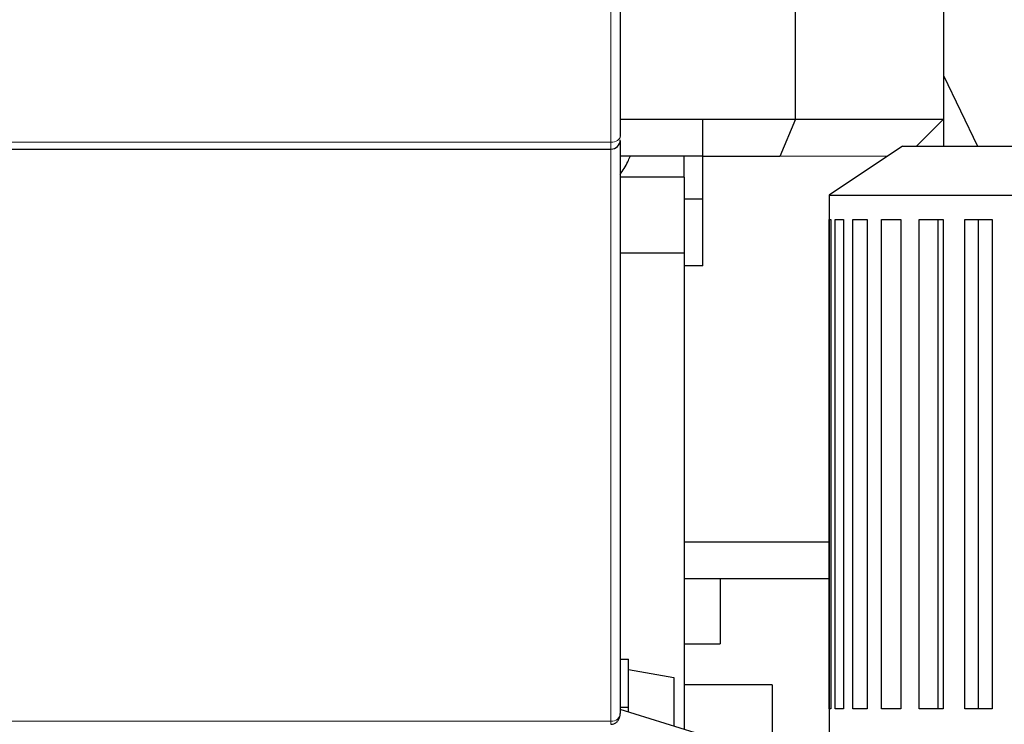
# Model space of a CAD drawing. Header units: inches. Extents: x 0 to 23760, y -13 to 16800.
# Tile 208 of 214: x 20436 to 20967, y 12594 to 12974. Entities that reach past the tile are written whole.
import ezdxf

# ---------------------------------------------------------------- set-up
doc = ezdxf.new("R2010")
doc.units = ezdxf.units.IN
doc.layers.add('254', color=7, linetype='Continuous', true_color=0xffffff)
doc.styles.add('latin_extended', font='simplex.shx')
doc.dimstyles.get("Standard").update_dxf_attribs({"dimtxt": 0.18, "dimasz": 0.18, "dimexe": 0.18, "dimexo": 0.0625, "dimgap": 0.09, "dimtad": 0, "dimtih": 1, "dimtoh": 1, "dimdec": 4, "dimzin": 0, "dimdsep": 46, "dimtxsty": 'Standard', "dimcen": 0.09, "dimadec": 0, "dimazin": 0, "dimtfac": 1, "dimtdec": 4, "dimtofl": 0, "dimtmove": 0, "dimatfit": 3, "dimfxl": 1, "dimtolj": 1, "dimtzin": 0, "dimarcsym": 0})

# ---------------------------------------------------------------- blocks, each defined once
blk = doc.blocks.new('_U5')
at = {"layer": '254', "color": 3, "linetype": 'Continuous', "lineweight": 13, "transparency": 16777216}
for p, q in [((22302.04, 13597.98), (22302.04, 10792.46)), ((20394.06, 12003), (20394.06, 10792.46)), ((20534.06, 10832.46), (22162.04, 10832.46))]:
    blk.add_line(p, q, dxfattribs=at)
at = {"layer": '254', "color": 3, "transparency": 16777216}
for points in [[(20534.06, 10855.79), (20534.06, 10809.13), (20394.06, 10832.46)], [(22162.04, 10809.13), (22162.04, 10855.79), (22302.04, 10832.46)]]:
    blk.add_solid(points, dxfattribs=at)
at = {"layer": 'Defpoints', "color": 0, "transparency": 16777216}
for p in [(22302.04, 13637.98), (20394.06, 12043), (22302.04, 10832.46)]:
    blk.add_point(p, dxfattribs=at)
at = {"layer": '254', "color": 2, "lineweight": 13, "transparency": 16777216, "insert": (21114.72, 11042.46), "char_height": 140, "attachment_point": 1, "style": 'latin_extended'}
blk.add_mtext('\\A1;1908', dxfattribs=at)
blk = doc.blocks.new('_U6')
at = {"layer": '254', "color": 3, "linetype": 'Continuous', "lineweight": 13, "transparency": 16777216}
for p, q in [((20394.06, 12083), (20394.06, 15385.21)), ((20950.96, 14985.21), (20950.96, 15385.21)), ((20534.06, 15345.21), (20810.96, 15345.21))]:
    blk.add_line(p, q, dxfattribs=at)
at = {"layer": '254', "color": 3, "transparency": 16777216}
for points in [[(20534.06, 15368.55), (20534.06, 15321.88), (20394.06, 15345.21)], [(20810.96, 15321.88), (20810.96, 15368.55), (20950.96, 15345.21)]]:
    blk.add_solid(points, dxfattribs=at)
at = {"layer": 'Defpoints', "color": 0, "transparency": 16777216}
for p in [(20950.96, 15345.21), (20950.96, 14945.21), (20394.06, 12043)]:
    blk.add_point(p, dxfattribs=at)
at = {"layer": '254', "color": 2, "lineweight": 13, "transparency": 16777216, "insert": (20492.51, 15555.21), "char_height": 140, "attachment_point": 1, "style": 'latin_extended'}
blk.add_mtext('\\A1;557', dxfattribs=at)

msp = doc.modelspace()

# ---------------------------------------------------------------- linework, layer by layer
at = {"layer": '254', "color": 110, "linetype": 'Continuous', "lineweight": 13}
for p, q in [((20754.562, 12907.972), (20754.562, 13206.862)), ((20394.062, 12907.972), (20754.562, 12907.972)), ((20754.562, 12595.333), (20754.562, 12904.168)), ((20394.062, 12595.327), (20754.562, 12595.327))]:
    msp.add_line(p, q, dxfattribs=at)
at = {"layer": '254', "color": 2, "linetype": 'Continuous', "lineweight": 25}
for p, q in [((20759.562, 13208.299), (20759.562, 12911.07)), ((20854.062, 12920.303), (20854.062, 13007.117)), ((20934.062, 13007.117), (20934.062, 12920.316)), ((20934.063, 12943.913), (20952.302, 12905.749)), ((20759.562, 12920.316), (20804.062, 12920.316)), ((20804.062, 12920.303), (20804.062, 12920.316)), ((20804.062, 12900.306), (20804.062, 12920.303)), ((20804.062, 12920.303), (20854.062, 12920.303)), ((20854.062, 12920.303), (20845.778, 12900.306)), ((20854.062, 12920.303), (20934.062, 12920.316)), ((20934.062, 12920.316), (20919.497, 12905.753)), ((20934.062, 12920.313), (20934.062, 12905.75)), ((20759.562, 12909.17), (20759.562, 12909.199)), ((20394.062, 12904.17), (20754.562, 12904.17)), ((20759.562, 12908.717), (20759.562, 12599.599)), ((20911.867, 12905.752), (20872.267, 12879.352)), ((20911.867, 12905.752), (21123.067, 12905.752)), ((20804.062, 12900.316), (20759.562, 12900.316)), ((20794.062, 12888.977), (20794.062, 12900.317)), ((20804.062, 12841.177), (20804.062, 12900.306)), ((20845.778, 12900.306), (20804.062, 12900.306)), ((20903.711, 12900.316), (20845.778, 12900.306)), ((20794.062, 12888.977), (20759.559, 12888.977)), ((20794.062, 12888.977), (20794.062, 12847.977)), ((20872.267, 12879.352), (21162.667, 12879.352)), ((20872.267, 12879.352), (20872.267, 12588.952)), ((20804.062, 12877.177), (20794.062, 12877.177)), ((20872.269, 12602.152), (20872.269, 12866.152)), ((20872.269, 12866.152), (20873.285, 12866.152)), ((20873.285, 12866.152), (20873.285, 12602.152)), ((20875.609, 12602.152), (20875.609, 12866.152)), ((20875.609, 12866.152), (20880.006, 12866.152)), ((20880.006, 12866.152), (20880.006, 12602.152)), ((20885.149, 12602.152), (20885.149, 12866.152)), ((20885.149, 12866.152), (20892.734, 12866.152)), ((20892.734, 12866.152), (20892.734, 12602.152)), ((20900.472, 12602.152), (20900.472, 12866.152)), ((20900.472, 12866.152), (20910.914, 12866.152)), ((20910.914, 12866.152), (20910.914, 12602.152)), ((20920.908, 12602.152), (20920.908, 12866.152)), ((20920.908, 12866.152), (20933.75, 12866.152)), ((20930.877, 12866.152), (20930.877, 12602.152)), ((20933.75, 12866.152), (20933.75, 12602.152)), ((20945.565, 12602.152), (20945.565, 12866.152)), ((20945.565, 12866.152), (20960.245, 12866.152)), ((20952.756, 12866.152), (20952.756, 12602.152)), ((20960.245, 12866.152), (20960.245, 12602.152)), ((20794.062, 12847.977), (20759.562, 12847.977)), ((20794.062, 12847.977), (20794.062, 12590.936)), ((20804.062, 12841.177), (20794.062, 12841.177)), ((20794.062, 12692.177), (20872.266, 12692.177)), ((20872.266, 12672.177), (20794.062, 12672.177)), ((20813.562, 12672.183), (20813.562, 12637.177)), ((20794.062, 12637.177), (20813.562, 12637.177)), ((20759.561, 12628.966), (20764.062, 12628.966)), ((20764.062, 12602.966), (20764.062, 12628.966)), ((20764.062, 12623.297), (20788.562, 12618.977)), ((20788.562, 12618.977), (20788.562, 12592.648)), ((20841.562, 12614.977), (20794.062, 12614.977)), ((20841.562, 12614.977), (20841.562, 12566.468)), ((20759.561, 12602.966), (20764.062, 12602.966)), ((20816.108, 12584.088), (20759.562, 12601.667)), ((20764.062, 12600.264), (20764.062, 12602.966)), ((20873.285, 12602.152), (20872.269, 12602.152)), ((20880.006, 12602.152), (20875.609, 12602.152)), ((20892.734, 12602.152), (20885.149, 12602.152)), ((20910.914, 12602.152), (20900.472, 12602.152)), ((20933.75, 12602.152), (20920.908, 12602.152)), ((20960.245, 12602.152), (20945.565, 12602.152)), ((20759.562, 12599.476), (20759.562, 12599.599))]:
    msp.add_line(p, q, dxfattribs=at)
at = {"layer": '254', "color": 110, "linetype": 'Continuous', "lineweight": 13}
for centre, major_axis, ratio, start_param, end_param in [((20754.562, 12911.07), (-5, 0), 0.6196181, 1.5707963, 3.1415927), ((20754.562, 12599.476), (5, 0), 0.8284579, 4.712389, 6.2831853)]:
    msp.add_ellipse(centre, major_axis=major_axis, ratio=ratio, start_param=start_param, end_param=end_param, dxfattribs=at)
at = {"layer": '254', "color": 2, "linetype": 'Continuous', "lineweight": 25}
msp.add_ellipse((20754.562, 12909.17), major_axis=(-5, 0), ratio=0.9999999, start_param=1.5746158, end_param=3.1417074, dxfattribs=at)
at = {"layer": '254', "color": 110, "linetype": 'Continuous', "lineweight": 13}
msp.add_open_spline([(20754.562, 12904.17), (20754.562, 12904.17), (20754.562, 12904.182), (20754.562, 12904.221), (20754.562, 12904.287), (20754.562, 12904.33), (20754.562, 12904.397), (20754.562, 12904.411), (20754.562, 12904.44), (20754.562, 12904.455), (20754.562, 12904.502), (20754.562, 12904.536), (20754.562, 12904.645), (20754.562, 12904.808), (20754.562, 12905.107), (20754.562, 12905.343), (20754.562, 12905.535), (20754.562, 12905.601), (20754.562, 12905.703), (20754.562, 12905.738), (20754.562, 12905.808), (20754.562, 12905.844), (20754.562, 12906.459), (20754.562, 12907.156), (20754.562, 12907.972)], degree=3, knots=[0, 0, 0, 0, 0.0575747, 0.1432498, 0.1432498, 0.2289248, 0.2289248, 0.2503435, 0.2503435, 0.2717623, 0.2717623, 0.3145998, 0.3145998, 0.4002748, 0.4859499, 0.5716249, 0.5716249, 0.6144624, 0.6144624, 0.6358811, 0.6358811, 0.6572999, 0.6572999, 1, 1, 1, 1], dxfattribs=at)
at = {"layer": '254', "color": 2, "linetype": 'Continuous', "lineweight": 25}
for points, knots in [([(20759.585, 12890.56), (20761.077, 12892.634), (20762.932, 12895.77), (20764.501, 12899.229), (20764.905, 12900.189)], [0, 0, 0, 0, 0.72854, 1, 1, 1, 1]), ([(20754.562, 12593.716), (20755.132, 12593.725), (20756.184, 12593.916), (20757.622, 12594.779), (20758.744, 12596.106), (20759.417, 12597.744), (20759.563, 12598.908), (20759.562, 12599.476)], [0, 0, 0, 0, 0.1925803, 0.3809724, 0.5774441, 0.8014765, 1, 1, 1, 1])]:
    msp.add_open_spline(points, degree=3, knots=knots, dxfattribs=at)
at = {"layer": '254', "color": 110, "linetype": 'Continuous', "lineweight": 13}
msp.add_rational_spline([(20754.562, 12594.103), (20754.562, 12593.212), (20754.562, 12593.725), (20754.562, 12595.327)], [1, 0.796599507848, 0.796599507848, 1], degree=3, dxfattribs=at)

# ---------------------------------------------------------------- dimensions: what is measured, and where the dimension line sits
at = {"layer": '254', "color": 2, "linetype": 'Continuous', "lineweight": 13}
for base, p2, picture, middle in [((20950.955, 15345.212), (20950.955, 14945.212), '_U6', (20672.509, 15345.212)), ((22302.042, 10832.459), (22302.042, 13637.977), '_U5', (21348.052, 10832.459))]:
    dim = msp.add_linear_dim(base=base, p1=(20394.062, 12043.001), p2=p2, dimstyle='Standard', override={"dimscale": 40, "dimtxt": 3.5, "dimasz": 3.5, "dimexe": 1, "dimexo": 1, "dimgap": 1.75, "dimtad": 1, "dimtih": 1, "dimtoh": 0, "dimdec": 0, "dimlfac": 1, "dimzin": 8, "dimdsep": 46, "dimlunit": 2, "dimtxsty": 'latin_extended', "dimsah": 1, "dimse1": 0, "dimse2": 0, "dimsd1": 0, "dimsd2": 0, "dimclrd": 3, "dimclre": 3, "dimclrt": 2, "dimtol": 0, "dimtm": -0.1, "dimtfac": 0.714286, "dimtdec": 3, "dimtofl": 1, "dimtmove": 0, "dimtzin": 8, "dimlwd": 13, "dimlwe": 13}, dxfattribs=at)
    dim.commit()
    dim.dimension.update_dxf_attribs({"geometry": picture, "text_midpoint": middle, "dimtype": 160})

doc.saveas('drawing.dxf')
